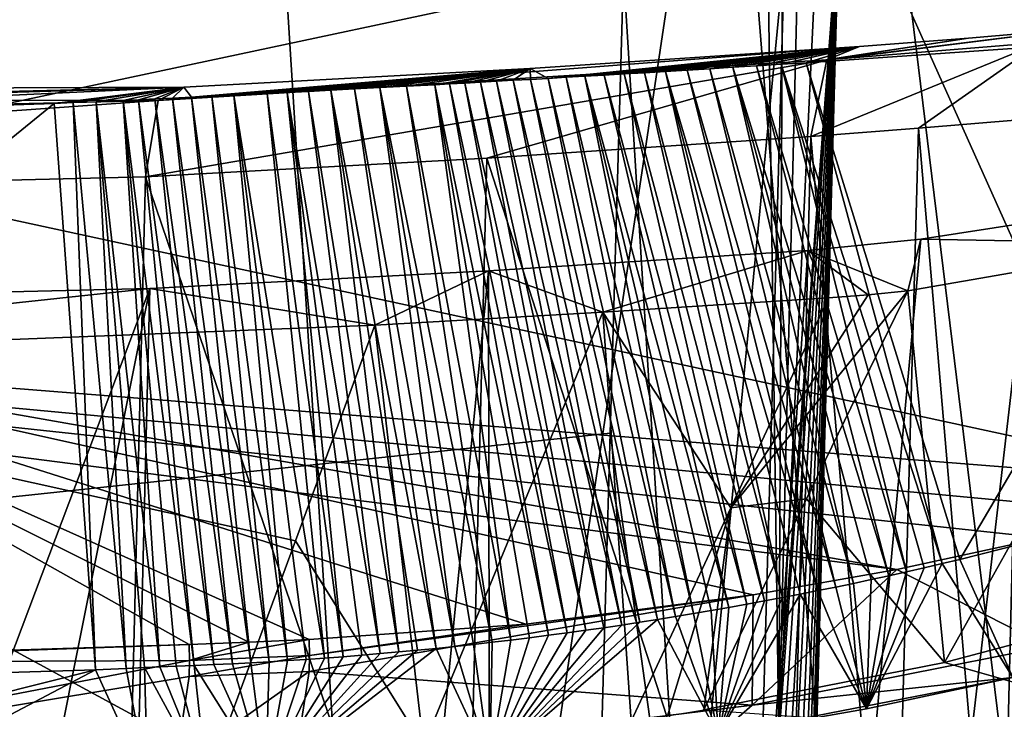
# Model space of a CAD drawing. Header units: millimetres. Extents: x -147 to 294, y -82 to 275.
# Tile 112 of 256: x 237.8 to 239.84, y 131.32 to 132.75. Entities that reach past the tile are written whole.
import ezdxf

# ---------------------------------------------------------------- set-up
doc = ezdxf.new("R2010")
doc.units = ezdxf.units.MM
doc.header["$LTSCALE"] = 67.506716
for name, color, linetype in [('1006', 7, 'CONTINUOUS'), ('1007', 7, 'CONTINUOUS'), ('1008', 7, 'CONTINUOUS'), ('1009', 7, 'CONTINUOUS'), ('1030', 7, 'CONTINUOUS'), ('1035', 7, 'CONTINUOUS'), ('1052', 7, 'CONTINUOUS'), ('1069', 7, 'CONTINUOUS'), ('1082', 7, 'CONTINUOUS'), ('1083', 7, 'CONTINUOUS'), ('1103', 7, 'CONTINUOUS'), ('1183', 7, 'CONTINUOUS'), ('3167', 7, 'CONTINUOUS'), ('3171', 7, 'CONTINUOUS'), ('3192', 7, 'CONTINUOUS'), ('3193', 7, 'CONTINUOUS'), ('3198', 7, 'CONTINUOUS'), ('3199', 7, 'CONTINUOUS'), ('3200', 7, 'CONTINUOUS'), ('3201', 7, 'CONTINUOUS'), ('3207', 7, 'CONTINUOUS'), ('3208', 7, 'CONTINUOUS'), ('3209', 7, 'CONTINUOUS'), ('3210', 7, 'CONTINUOUS'), ('3214', 7, 'CONTINUOUS'), ('3215', 7, 'CONTINUOUS'), ('3216', 7, 'CONTINUOUS'), ('3218', 7, 'CONTINUOUS'), ('3236', 7, 'CONTINUOUS'), ('3237', 7, 'CONTINUOUS'), ('3238', 7, 'CONTINUOUS'), ('3260', 7, 'CONTINUOUS'), ('3261', 7, 'CONTINUOUS'), ('3262', 7, 'CONTINUOUS'), ('3401', 7, 'CONTINUOUS'), ('3488', 7, 'CONTINUOUS'), ('3505', 7, 'CONTINUOUS'), ('956', 7, 'CONTINUOUS'), ('957', 7, 'CONTINUOUS'), ('958', 7, 'CONTINUOUS')]:
    doc.layers.add(name, color=color, linetype=linetype)

msp = doc.modelspace()

# ---------------------------------------------------------------- linework, layer by layer
at = {"layer": '1006', "linetype": 'CONTINUOUS'}
for points in [[(239.6406, 132.1917, -27.4874), (239.7167, 131.4207, -27.2955), (240.2023, 132.2893, -27.7179), (239.6406, 132.1917, -27.4874)], [(239.7167, 131.4207, -27.2955), (240.2106, 131.5515, -27.4911), (240.2023, 132.2893, -27.7179), (239.7167, 131.4207, -27.2955)], [(239.431, 131.7601, -27.3008), (239.7167, 131.4207, -27.2955), (239.6406, 132.1917, -27.4874), (239.431, 131.7601, -27.3008)], [(239.2176, 131.322, -27.1183), (239.7167, 131.4207, -27.2955), (239.431, 131.7601, -27.3008), (239.2176, 131.322, -27.1183)]]:
    msp.add_3dface(points, dxfattribs=at)
at = {"layer": '1007', "linetype": 'CONTINUOUS'}
for points in [[(239.6675, 132.299, -27.9173), (240.2023, 132.2893, -27.7179), (239.8958, 132.3343, -28.0134), (239.6675, 132.299, -27.9173)], [(239.4336, 132.2758, -27.8224), (239.6406, 132.1917, -27.4874), (239.6675, 132.299, -27.9173), (239.4336, 132.2758, -27.8224)], [(239.6406, 132.1917, -27.4874), (240.2023, 132.2893, -27.7179), (239.6675, 132.299, -27.9173), (239.6406, 132.1917, -27.4874)], [(239.4763, 132.1775, -27.4242), (239.5584, 132.1839, -27.4557), (239.4336, 132.2758, -27.8224), (239.4763, 132.1775, -27.4242)], [(239.5584, 132.1839, -27.4557), (239.6406, 132.1917, -27.4874), (239.4336, 132.2758, -27.8224), (239.5584, 132.1839, -27.4557)]]:
    msp.add_3dface(points, dxfattribs=at)
at = {"layer": '1008', "linetype": 'CONTINUOUS'}
for points in [[(239.2736, 131.7414, -27.2442), (239.431, 131.7601, -27.3008), (239.6406, 132.1917, -27.4874), (239.2736, 131.7414, -27.2442)], [(239.2736, 131.7414, -27.2442), (239.6406, 132.1917, -27.4874), (239.5584, 132.1839, -27.4557), (239.2736, 131.7414, -27.2442)], [(239.4763, 132.1775, -27.4242), (239.2736, 131.7414, -27.2442), (239.5584, 132.1839, -27.4557), (239.4763, 132.1775, -27.4242)], [(239.2736, 131.7414, -27.2442), (239.2176, 131.322, -27.1183), (239.431, 131.7601, -27.3008), (239.2736, 131.7414, -27.2442)], [(239.0673, 131.2986, -27.0685), (239.1425, 131.31, -27.0932), (239.2736, 131.7414, -27.2442), (239.0673, 131.2986, -27.0685)], [(239.1425, 131.31, -27.0932), (239.2176, 131.322, -27.1183), (239.2736, 131.7414, -27.2442), (239.1425, 131.31, -27.0932)]]:
    msp.add_3dface(points, dxfattribs=at)
at = {"layer": '1009', "linetype": 'CONTINUOUS'}
for points in [[(239.0081, 132.1475, -27.2519), (239.4336, 132.2758, -27.8224), (238.771, 132.2333, -27.5784), (239.0081, 132.1475, -27.2519)], [(239.0081, 132.1475, -27.2519), (239.4763, 132.1775, -27.4242), (239.4336, 132.2758, -27.8224), (239.0081, 132.1475, -27.2519)], [(238.069, 132.1965, -27.3539), (238.5354, 132.1207, -27.0922), (238.771, 132.2333, -27.5784), (238.069, 132.1965, -27.3539)], [(238.5354, 132.1207, -27.0922), (239.0081, 132.1475, -27.2519), (238.771, 132.2333, -27.5784), (238.5354, 132.1207, -27.0922)], [(234.6988, 132.1166, -26.6716), (236.6784, 132.0473, -26.596), (238.069, 132.1965, -27.3539), (234.6988, 132.1166, -26.6716)], [(236.6784, 132.0473, -26.596), (238.5354, 132.1207, -27.0922), (238.069, 132.1965, -27.3539), (236.6784, 132.0473, -26.596)]]:
    msp.add_3dface(points, dxfattribs=at)
at = {"layer": '1030', "linetype": 'CONTINUOUS'}
for points in [[(236.7718, 132.8342, -30.661), (238.287, 133.8539, -31.4359), (238.5864, 129.0736, -31.7251), (236.7718, 132.8342, -30.661)], [(238.287, 133.8539, -31.4359), (239.2639, 133.6084, -32.1776), (238.5864, 129.0736, -31.7251), (238.287, 133.8539, -31.4359)], [(238.5864, 129.0736, -31.7251), (239.2639, 133.6084, -32.1776), (240.0717, 123.561, -33.1612), (238.5864, 129.0736, -31.7251)], [(239.2639, 133.6084, -32.1776), (240.2302, 132.3228, -33.1814), (240.0717, 123.561, -33.1612), (239.2639, 133.6084, -32.1776)]]:
    msp.add_3dface(points, dxfattribs=at)
at = {"layer": '1035', "linetype": 'CONTINUOUS'}
for points in [[(236.7718, 132.8342, -30.661), (241.2918, 123.5342, -33.2959), (241.5995, 133.9568, -30.9088), (236.7718, 132.8342, -30.661)], [(236.7718, 132.8342, -30.661), (238.5864, 129.0736, -31.7251), (241.2918, 123.5342, -33.2959), (236.7718, 132.8342, -30.661)]]:
    msp.add_3dface(points, dxfattribs=at)
at = {"layer": '1052', "linetype": 'CONTINUOUS'}
for points in [[(240.2302, 132.3228, -33.1814), (238.3358, 135.6823, -30.9963), (240.3267, 135.9421, -32.3111), (240.2302, 132.3228, -33.1814)], [(240.2302, 132.3228, -33.1814), (239.2639, 133.6084, -32.1776), (238.3358, 135.6823, -30.9963), (240.2302, 132.3228, -33.1814)]]:
    msp.add_3dface(points, dxfattribs=at)
at = {"layer": '1069', "linetype": 'CONTINUOUS'}
for points in [[(239.8958, 132.3343, -28.0134), (240.3687, 132.4492, -28.2279), (239.66, 122.8103, -30.2524), (239.8958, 132.3343, -28.0134)], [(240.3687, 132.4492, -28.2279), (240.5981, 122.9004, -30.7515), (239.66, 122.8103, -30.2524), (240.3687, 132.4492, -28.2279)]]:
    msp.add_3dface(points, dxfattribs=at)
at = {"layer": '1082', "linetype": 'CONTINUOUS'}
for points in [[(239.6675, 132.299, -27.9173), (239.8958, 132.3343, -28.0134), (238.7872, 122.7531, -29.8988), (239.6675, 132.299, -27.9173)], [(239.8958, 132.3343, -28.0134), (239.66, 122.8103, -30.2524), (238.7872, 122.7531, -29.8988), (239.8958, 132.3343, -28.0134)], [(239.4336, 132.2758, -27.8224), (239.6675, 132.299, -27.9173), (238.7872, 122.7531, -29.8988), (239.4336, 132.2758, -27.8224)], [(238.771, 132.2333, -27.5784), (239.4336, 132.2758, -27.8224), (238.7872, 122.7531, -29.8988), (238.771, 132.2333, -27.5784)], [(238.069, 132.1965, -27.3539), (238.771, 132.2333, -27.5784), (237.8341, 122.7071, -29.5848), (238.069, 132.1965, -27.3539)], [(238.771, 132.2333, -27.5784), (238.7872, 122.7531, -29.8988), (237.8341, 122.7071, -29.5848), (238.771, 132.2333, -27.5784)]]:
    msp.add_3dface(points, dxfattribs=at)
at = {"layer": '1083', "linetype": 'CONTINUOUS'}
for points in [[(234.6988, 132.1166, -26.6716), (238.069, 132.1965, -27.3539), (234.4638, 122.6365, -28.9036), (234.6988, 132.1166, -26.6716)], [(238.069, 132.1965, -27.3539), (236.1634, 122.6541, -29.1641), (234.4638, 122.6365, -28.9036), (238.069, 132.1965, -27.3539)], [(238.069, 132.1965, -27.3539), (237.8341, 122.7071, -29.5848), (236.1634, 122.6541, -29.1641), (238.069, 132.1965, -27.3539)]]:
    msp.add_3dface(points, dxfattribs=at)
at = {"layer": '1103', "linetype": 'CONTINUOUS'}
for points in [[(232.6957, 133.0188, -51.4246), (240.1949, 128.3148, -51.0665), (239.3639, 135.0973, -51.2252), (232.6957, 133.0188, -51.4246)], [(239.3639, 135.0973, -51.2252), (240.1949, 128.3148, -51.0665), (245.892, 134.6296, -49.4439), (239.3639, 135.0973, -51.2252)], [(232.6949, 128.6408, -51.4321), (240.1949, 128.3148, -51.0665), (232.6957, 133.0188, -51.4246), (232.6949, 128.6408, -51.4321)]]:
    msp.add_3dface(points, dxfattribs=at)
at = {"layer": '1183', "linetype": 'CONTINUOUS'}
for points in [[(240.5455, 135.0502, -53.061), (231.8717, 38.9016, -53.5203), (232.129, 135.2388, -53.3774), (240.5455, 135.0502, -53.061)], [(240.5744, 38.8985, -52.4596), (231.8717, 38.9016, -53.5203), (240.5455, 135.0502, -53.061), (240.5744, 38.8985, -52.4596)]]:
    msp.add_3dface(points, dxfattribs=at)
at = {"layer": '3167', "linetype": 'CONTINUOUS'}
for points in [[(240.32, 131.2673, -30.1244), (239.3732, 131.2626, -30.0274), (239.3432, 133.4498, -30.4664), (240.32, 131.2673, -30.1244)], [(241.2827, 131.2707, -30.2265), (240.32, 131.2673, -30.1244), (239.3432, 133.4498, -30.4664), (241.2827, 131.2707, -30.2265)], [(241.2569, 132.3971, -30.4533), (241.2827, 131.2707, -30.2265), (239.3432, 133.4498, -30.4664), (241.2569, 132.3971, -30.4533)], [(241.2684, 133.4448, -30.6681), (241.2569, 132.3971, -30.4533), (239.3432, 133.4498, -30.4664), (241.2684, 133.4448, -30.6681)]]:
    msp.add_3dface(points, dxfattribs=at)
at = {"layer": '3171', "linetype": 'CONTINUOUS'}
for points in [[(239.4302, 132.6654, -27.3923), (240.394, 132.7322, -27.757), (239.7484, 131.6343, -27.3496), (239.4302, 132.6654, -27.3923)], [(239.7484, 131.6343, -27.3496), (240.394, 132.7322, -27.757), (239.958, 131.6876, -27.4315), (239.7484, 131.6343, -27.3496)]]:
    msp.add_3dface(points, dxfattribs=at)
at = {"layer": '3192', "linetype": 'CONTINUOUS'}
for points in [[(243.6732, 133.6266, -27.758), (234.8994, 132.9645, -24.767), (240.3335, 131.7872, -26.1004), (243.6732, 133.6266, -27.758)], [(234.8994, 132.9645, -24.767), (234.8999, 132.2188, -24.7613), (240.3335, 131.7872, -26.1004), (234.8994, 132.9645, -24.767)], [(234.8999, 132.2188, -24.7613), (237.0775, 132.0611, -25.1115), (239.6177, 131.6137, -25.8331), (234.8999, 132.2188, -24.7613)], [(240.3335, 131.7872, -26.1004), (234.8999, 132.2188, -24.7613), (240.1263, 131.7299, -26.02), (240.3335, 131.7872, -26.1004)], [(240.1263, 131.7299, -26.02), (234.8999, 132.2188, -24.7613), (239.9211, 131.6789, -25.9428), (240.1263, 131.7299, -26.02)], [(239.9211, 131.6789, -25.9428), (234.8999, 132.2188, -24.7613), (239.6177, 131.6137, -25.8331), (239.9211, 131.6789, -25.9428)], [(237.0775, 132.0611, -25.1115), (239.3203, 131.5611, -25.7307), (239.6177, 131.6137, -25.8331), (237.0775, 132.0611, -25.1115)]]:
    msp.add_3dface(points, dxfattribs=at)
at = {"layer": '3193', "linetype": 'CONTINUOUS'}
for points in [[(239.3203, 131.5611, -25.7307), (237.0775, 132.0611, -25.1115), (238.8488, 131.5001, -25.5787), (239.3203, 131.5611, -25.7307)], [(238.8488, 131.5001, -25.5787), (237.0775, 132.0611, -25.1115), (238.3991, 131.4682, -25.4449), (238.8488, 131.5001, -25.5787)], [(238.3991, 131.4682, -25.4449), (237.0775, 132.0611, -25.1115), (238.2742, 131.4629, -25.4097), (238.3991, 131.4682, -25.4449)], [(238.2742, 131.4629, -25.4097), (237.0775, 132.0611, -25.1115), (238.1501, 131.4579, -25.3755), (238.2742, 131.4629, -25.4097)], [(238.1501, 131.4579, -25.3755), (237.0775, 132.0611, -25.1115), (237.5234, 131.4359, -25.2151), (238.1501, 131.4579, -25.3755)]]:
    msp.add_3dface(points, dxfattribs=at)
at = {"layer": '3198', "linetype": 'CONTINUOUS'}
for points in [[(236.9253, 131.4188, -25.0814), (238.1501, 131.4579, -25.3755), (237.5234, 131.4359, -25.2151), (236.9253, 131.4188, -25.0814)], [(238.1501, 131.4579, -25.3755), (236.9253, 131.4188, -25.0814), (238.1508, 131.4245, -25.3778), (238.1501, 131.4579, -25.3755)], [(236.9253, 131.4188, -25.0814), (236.9079, 131.185, -25.1956), (238.1508, 131.4245, -25.3778), (236.9253, 131.4188, -25.0814)], [(238.1508, 131.4245, -25.3778), (236.9079, 131.185, -25.1956), (238.1505, 131.3916, -25.3837), (238.1508, 131.4245, -25.3778)], [(238.1505, 131.3916, -25.3837), (236.9079, 131.185, -25.1956), (238.1223, 131.2054, -25.5139), (238.1505, 131.3916, -25.3837)]]:
    msp.add_3dface(points, dxfattribs=at)
at = {"layer": '3199', "linetype": 'CONTINUOUS'}
for points in [[(238.2742, 131.4629, -25.4097), (238.1501, 131.4579, -25.3755), (238.1508, 131.4245, -25.3778), (238.2742, 131.4629, -25.4097)], [(238.3991, 131.4682, -25.4449), (238.2742, 131.4629, -25.4097), (238.1508, 131.4245, -25.3778), (238.3991, 131.4682, -25.4449)], [(238.3991, 131.4682, -25.4449), (238.1508, 131.4245, -25.3778), (238.3998, 131.4348, -25.4472), (238.3991, 131.4682, -25.4449)], [(238.1508, 131.4245, -25.3778), (238.1505, 131.3916, -25.3837), (238.3998, 131.4348, -25.4472), (238.1508, 131.4245, -25.3778)], [(238.3998, 131.4348, -25.4472), (238.1505, 131.3916, -25.3837), (238.3996, 131.402, -25.4531), (238.3998, 131.4348, -25.4472)], [(238.1505, 131.3916, -25.3837), (238.1223, 131.2054, -25.5139), (238.3996, 131.402, -25.4531), (238.1505, 131.3916, -25.3837)], [(238.3996, 131.402, -25.4531), (238.1223, 131.2054, -25.5139), (238.3704, 131.2157, -25.583), (238.3996, 131.402, -25.4531)]]:
    msp.add_3dface(points, dxfattribs=at)
at = {"layer": '3200', "linetype": 'CONTINUOUS'}
for points in [[(239.3203, 131.5611, -25.7307), (238.3998, 131.4348, -25.4472), (238.3996, 131.402, -25.4531), (239.3203, 131.5611, -25.7307)], [(239.3203, 131.5611, -25.7307), (238.3996, 131.402, -25.4531), (239.3181, 131.3316, -25.8461), (239.3203, 131.5611, -25.7307)], [(239.3203, 131.5611, -25.7307), (238.8488, 131.5001, -25.5787), (238.3998, 131.4348, -25.4472), (239.3203, 131.5611, -25.7307)], [(238.8488, 131.5001, -25.5787), (238.3991, 131.4682, -25.4449), (238.3998, 131.4348, -25.4472), (238.8488, 131.5001, -25.5787)], [(238.3996, 131.402, -25.4531), (238.3704, 131.2157, -25.583), (239.3181, 131.3316, -25.8461), (238.3996, 131.402, -25.4531)], [(239.3181, 131.3316, -25.8461), (238.3704, 131.2157, -25.583), (239.2473, 131.2703, -26.085), (239.3181, 131.3316, -25.8461)]]:
    msp.add_3dface(points, dxfattribs=at)
at = {"layer": '3201', "linetype": 'CONTINUOUS'}
for points in [[(239.9211, 131.6789, -25.9428), (239.6177, 131.6137, -25.8331), (239.9302, 131.4536, -26.0604), (239.9211, 131.6789, -25.9428)], [(239.6177, 131.6137, -25.8331), (239.3203, 131.5611, -25.7307), (239.3181, 131.3316, -25.8461), (239.6177, 131.6137, -25.8331)], [(239.6177, 131.6137, -25.8331), (239.3181, 131.3316, -25.8461), (239.9302, 131.4536, -26.0604), (239.6177, 131.6137, -25.8331)], [(239.9302, 131.4536, -26.0604), (239.3181, 131.3316, -25.8461), (239.8583, 131.3895, -26.2953), (239.9302, 131.4536, -26.0604)], [(239.3181, 131.3316, -25.8461), (239.2473, 131.2703, -26.085), (239.8583, 131.3895, -26.2953), (239.3181, 131.3316, -25.8461)], [(239.8583, 131.3895, -26.2953), (239.2473, 131.2703, -26.085), (239.5552, 131.3245, -26.1885), (239.8583, 131.3895, -26.2953)]]:
    msp.add_3dface(points, dxfattribs=at)
at = {"layer": '3207', "linetype": 'CONTINUOUS'}
msp.add_3dface([(239.7484, 131.6343, -27.3496), (239.958, 131.6876, -27.4315), (239.8583, 131.3895, -26.2953), (239.7484, 131.6343, -27.3496)], dxfattribs=at)
at = {"layer": '3208', "linetype": 'CONTINUOUS'}
for points in [[(239.8583, 131.3895, -26.2953), (239.5552, 131.3245, -26.1885), (239.7117, 131.6256, -27.3356), (239.8583, 131.3895, -26.2953)], [(239.7117, 131.6256, -27.3356), (239.5552, 131.3245, -26.1885), (239.675, 131.6171, -27.3217), (239.7117, 131.6256, -27.3356)], [(239.7484, 131.6343, -27.3496), (239.8583, 131.3895, -26.2953), (239.7117, 131.6256, -27.3356), (239.7484, 131.6343, -27.3496)], [(239.675, 131.6171, -27.3217), (239.5552, 131.3245, -26.1885), (239.6383, 131.6088, -27.3078), (239.675, 131.6171, -27.3217)], [(239.6383, 131.6088, -27.3078), (239.5552, 131.3245, -26.1885), (239.6016, 131.6006, -27.294), (239.6383, 131.6088, -27.3078)], [(239.6016, 131.6006, -27.294), (239.5552, 131.3245, -26.1885), (239.5648, 131.5926, -27.2803), (239.6016, 131.6006, -27.294)], [(239.528, 131.5847, -27.2667), (239.5552, 131.3245, -26.1885), (239.4912, 131.5771, -27.2531), (239.528, 131.5847, -27.2667)], [(239.5648, 131.5926, -27.2803), (239.5552, 131.3245, -26.1885), (239.528, 131.5847, -27.2667), (239.5648, 131.5926, -27.2803)], [(239.5552, 131.3245, -26.1885), (239.2473, 131.2703, -26.085), (239.4175, 131.5622, -27.2262), (239.5552, 131.3245, -26.1885)], [(239.4175, 131.5622, -27.2262), (239.2473, 131.2703, -26.085), (239.3807, 131.5551, -27.2129), (239.4175, 131.5622, -27.2262)], [(239.4544, 131.5696, -27.2396), (239.5552, 131.3245, -26.1885), (239.4175, 131.5622, -27.2262), (239.4544, 131.5696, -27.2396)], [(239.4912, 131.5771, -27.2531), (239.5552, 131.3245, -26.1885), (239.4544, 131.5696, -27.2396), (239.4912, 131.5771, -27.2531)], [(239.3807, 131.5551, -27.2129), (239.2473, 131.2703, -26.085), (239.3438, 131.5481, -27.1996), (239.3807, 131.5551, -27.2129)], [(239.3438, 131.5481, -27.1996), (239.2473, 131.2703, -26.085), (239.3069, 131.5413, -27.1864), (239.3438, 131.5481, -27.1996)], [(239.3069, 131.5413, -27.1864), (239.2473, 131.2703, -26.085), (239.2699, 131.5346, -27.1733), (239.3069, 131.5413, -27.1864)], [(239.196, 131.5218, -27.1473), (239.2473, 131.2703, -26.085), (239.159, 131.5157, -27.1344), (239.196, 131.5218, -27.1473)], [(239.233, 131.5281, -27.1602), (239.2473, 131.2703, -26.085), (239.196, 131.5218, -27.1473), (239.233, 131.5281, -27.1602)], [(239.2699, 131.5346, -27.1733), (239.2473, 131.2703, -26.085), (239.233, 131.5281, -27.1602), (239.2699, 131.5346, -27.1733)], [(239.2473, 131.2703, -26.085), (238.7737, 131.21, -25.9356), (239.1219, 131.5097, -27.1215), (239.2473, 131.2703, -26.085)], [(239.1219, 131.5097, -27.1215), (238.7737, 131.21, -25.9356), (239.0847, 131.5039, -27.1087), (239.1219, 131.5097, -27.1215)], [(239.0847, 131.5039, -27.1087), (238.7737, 131.21, -25.9356), (239.0476, 131.4982, -27.0961), (239.0847, 131.5039, -27.1087)], [(239.0476, 131.4982, -27.0961), (238.7737, 131.21, -25.9356), (239.0104, 131.4927, -27.0834), (239.0476, 131.4982, -27.0961)], [(239.159, 131.5157, -27.1344), (239.2473, 131.2703, -26.085), (239.1219, 131.5097, -27.1215), (239.159, 131.5157, -27.1344)], [(239.0104, 131.4927, -27.0834), (238.7737, 131.21, -25.9356), (238.9733, 131.4874, -27.0709), (239.0104, 131.4927, -27.0834)], [(238.9733, 131.4874, -27.0709), (238.7737, 131.21, -25.9356), (238.9343, 131.4821, -27.0578), (238.9733, 131.4874, -27.0709)], [(238.9343, 131.4821, -27.0578), (238.7737, 131.21, -25.9356), (238.8953, 131.4769, -27.0448), (238.9343, 131.4821, -27.0578)], [(238.7398, 131.4581, -26.9939), (238.7737, 131.21, -25.9356), (238.7011, 131.4538, -26.9814), (238.7398, 131.4581, -26.9939)], [(238.7786, 131.4625, -27.0065), (238.7737, 131.21, -25.9356), (238.7398, 131.4581, -26.9939), (238.7786, 131.4625, -27.0065)], [(238.8953, 131.4769, -27.0448), (238.7737, 131.21, -25.9356), (238.8563, 131.4719, -27.032), (238.8953, 131.4769, -27.0448)], [(238.8563, 131.4719, -27.032), (238.7737, 131.21, -25.9356), (238.8174, 131.4671, -27.0192), (238.8563, 131.4719, -27.032)], [(238.8174, 131.4671, -27.0192), (238.7737, 131.21, -25.9356), (238.7786, 131.4625, -27.0065), (238.8174, 131.4671, -27.0192)], [(238.7737, 131.21, -25.9356), (238.3097, 131.1773, -25.8004), (238.6624, 131.4498, -26.9691), (238.7737, 131.21, -25.9356)], [(238.6624, 131.4498, -26.9691), (238.3097, 131.1773, -25.8004), (238.6238, 131.446, -26.9568), (238.6624, 131.4498, -26.9691)], [(238.6238, 131.446, -26.9568), (238.3097, 131.1773, -25.8004), (238.5852, 131.4423, -26.9446), (238.6238, 131.446, -26.9568)], [(238.5852, 131.4423, -26.9446), (238.3097, 131.1773, -25.8004), (238.5467, 131.4389, -26.9326), (238.5852, 131.4423, -26.9446)], [(238.5467, 131.4389, -26.9326), (238.3097, 131.1773, -25.8004), (238.5082, 131.4356, -26.9206), (238.5467, 131.4389, -26.9326)], [(238.7011, 131.4538, -26.9814), (238.7737, 131.21, -25.9356), (238.6624, 131.4498, -26.9691), (238.7011, 131.4538, -26.9814)], [(238.24, 131.4178, -26.8397), (238.3097, 131.1773, -25.8004), (238.2019, 131.416, -26.8285), (238.24, 131.4178, -26.8397)], [(238.2782, 131.4198, -26.8509), (238.3097, 131.1773, -25.8004), (238.24, 131.4178, -26.8397), (238.2782, 131.4198, -26.8509)], [(238.3164, 131.422, -26.8623), (238.3097, 131.1773, -25.8004), (238.2782, 131.4198, -26.8509), (238.3164, 131.422, -26.8623)], [(238.5082, 131.4356, -26.9206), (238.3097, 131.1773, -25.8004), (238.4698, 131.4325, -26.9087), (238.5082, 131.4356, -26.9206)], [(238.4698, 131.4325, -26.9087), (238.3097, 131.1773, -25.8004), (238.4314, 131.4296, -26.897), (238.4698, 131.4325, -26.9087)], [(238.4314, 131.4296, -26.897), (238.3097, 131.1773, -25.8004), (238.393, 131.4269, -26.8853), (238.4314, 131.4296, -26.897)], [(238.393, 131.4269, -26.8853), (238.3097, 131.1773, -25.8004), (238.3547, 131.4243, -26.8738), (238.393, 131.4269, -26.8853)], [(238.3547, 131.4243, -26.8738), (238.3097, 131.1773, -25.8004), (238.3164, 131.422, -26.8623), (238.3547, 131.4243, -26.8738)]]:
    msp.add_3dface(points, dxfattribs=at)
at = {"layer": '3209', "linetype": 'CONTINUOUS'}
for points in [[(239.3778, 132.6621, -27.3736), (239.6383, 131.6088, -27.3078), (239.327, 132.6589, -27.3556), (239.3778, 132.6621, -27.3736)], [(239.4302, 132.6654, -27.3923), (239.7117, 131.6256, -27.3356), (239.3778, 132.6621, -27.3736), (239.4302, 132.6654, -27.3923)], [(239.7117, 131.6256, -27.3356), (239.675, 131.6171, -27.3217), (239.3778, 132.6621, -27.3736), (239.7117, 131.6256, -27.3356)], [(239.675, 131.6171, -27.3217), (239.6383, 131.6088, -27.3078), (239.3778, 132.6621, -27.3736), (239.675, 131.6171, -27.3217)], [(239.4302, 132.6654, -27.3923), (239.7484, 131.6343, -27.3496), (239.7117, 131.6256, -27.3356), (239.4302, 132.6654, -27.3923)], [(239.0523, 132.6421, -27.2606), (239.3069, 131.5413, -27.1864), (239.0111, 132.6397, -27.2466), (239.0523, 132.6421, -27.2606)], [(239.0947, 132.6447, -27.275), (239.3438, 131.5481, -27.1996), (239.0523, 132.6421, -27.2606), (239.0947, 132.6447, -27.275)], [(239.3438, 131.5481, -27.1996), (239.3069, 131.5413, -27.1864), (239.0523, 132.6421, -27.2606), (239.3438, 131.5481, -27.1996)], [(239.1384, 132.6473, -27.29), (239.3807, 131.5551, -27.2129), (239.0947, 132.6447, -27.275), (239.1384, 132.6473, -27.29)], [(239.3807, 131.5551, -27.2129), (239.3438, 131.5481, -27.1996), (239.0947, 132.6447, -27.275), (239.3807, 131.5551, -27.2129)], [(239.1835, 132.65, -27.3055), (239.4544, 131.5696, -27.2396), (239.1384, 132.6473, -27.29), (239.1835, 132.65, -27.3055)], [(239.4544, 131.5696, -27.2396), (239.4175, 131.5622, -27.2262), (239.1384, 132.6473, -27.29), (239.4544, 131.5696, -27.2396)], [(239.4175, 131.5622, -27.2262), (239.3807, 131.5551, -27.2129), (239.1384, 132.6473, -27.29), (239.4175, 131.5622, -27.2262)], [(239.2299, 132.6529, -27.3216), (239.4912, 131.5771, -27.2531), (239.1835, 132.65, -27.3055), (239.2299, 132.6529, -27.3216)], [(239.4912, 131.5771, -27.2531), (239.4544, 131.5696, -27.2396), (239.1835, 132.65, -27.3055), (239.4912, 131.5771, -27.2531)], [(239.2777, 132.6558, -27.3383), (239.528, 131.5847, -27.2667), (239.2299, 132.6529, -27.3216), (239.2777, 132.6558, -27.3383)], [(239.528, 131.5847, -27.2667), (239.4912, 131.5771, -27.2531), (239.2299, 132.6529, -27.3216), (239.528, 131.5847, -27.2667)], [(239.327, 132.6589, -27.3556), (239.6016, 131.6006, -27.294), (239.2777, 132.6558, -27.3383), (239.327, 132.6589, -27.3556)], [(239.6016, 131.6006, -27.294), (239.5648, 131.5926, -27.2803), (239.2777, 132.6558, -27.3383), (239.6016, 131.6006, -27.294)], [(239.5648, 131.5926, -27.2803), (239.528, 131.5847, -27.2667), (239.2777, 132.6558, -27.3383), (239.5648, 131.5926, -27.2803)], [(239.6383, 131.6088, -27.3078), (239.6016, 131.6006, -27.294), (239.327, 132.6589, -27.3556), (239.6383, 131.6088, -27.3078)], [(238.6905, 132.6215, -27.141), (238.8953, 131.4769, -27.0448), (238.6598, 132.6198, -27.1311), (238.6905, 132.6215, -27.141)], [(238.7221, 132.6232, -27.1511), (238.9343, 131.4821, -27.0578), (238.6905, 132.6215, -27.141), (238.7221, 132.6232, -27.1511)], [(238.9343, 131.4821, -27.0578), (238.8953, 131.4769, -27.0448), (238.6905, 132.6215, -27.141), (238.9343, 131.4821, -27.0578)], [(238.7546, 132.625, -27.1617), (238.9733, 131.4874, -27.0709), (238.7221, 132.6232, -27.1511), (238.7546, 132.625, -27.1617)], [(238.9733, 131.4874, -27.0709), (238.9343, 131.4821, -27.0578), (238.7221, 132.6232, -27.1511), (238.9733, 131.4874, -27.0709)], [(238.7881, 132.6269, -27.1726), (239.0104, 131.4927, -27.0834), (238.7546, 132.625, -27.1617), (238.7881, 132.6269, -27.1726)], [(239.0104, 131.4927, -27.0834), (238.9733, 131.4874, -27.0709), (238.7546, 132.625, -27.1617), (239.0104, 131.4927, -27.0834)], [(238.8226, 132.6288, -27.1839), (239.0476, 131.4982, -27.0961), (238.7881, 132.6269, -27.1726), (238.8226, 132.6288, -27.1839)], [(239.0476, 131.4982, -27.0961), (239.0104, 131.4927, -27.0834), (238.7881, 132.6269, -27.1726), (239.0476, 131.4982, -27.0961)], [(238.8581, 132.6308, -27.1956), (239.0847, 131.5039, -27.1087), (238.8226, 132.6288, -27.1839), (238.8581, 132.6308, -27.1956)], [(239.0847, 131.5039, -27.1087), (239.0476, 131.4982, -27.0961), (238.8226, 132.6288, -27.1839), (239.0847, 131.5039, -27.1087)], [(238.8947, 132.6329, -27.2077), (239.1219, 131.5097, -27.1215), (238.8581, 132.6308, -27.1956), (238.8947, 132.6329, -27.2077)], [(239.1219, 131.5097, -27.1215), (239.0847, 131.5039, -27.1087), (238.8581, 132.6308, -27.1956), (239.1219, 131.5097, -27.1215)], [(238.9323, 132.6351, -27.2202), (239.159, 131.5157, -27.1344), (238.8947, 132.6329, -27.2077), (238.9323, 132.6351, -27.2202)], [(239.159, 131.5157, -27.1344), (239.1219, 131.5097, -27.1215), (238.8947, 132.6329, -27.2077), (239.159, 131.5157, -27.1344)], [(238.9712, 132.6374, -27.2332), (239.196, 131.5218, -27.1473), (238.9323, 132.6351, -27.2202), (238.9712, 132.6374, -27.2332)], [(239.196, 131.5218, -27.1473), (239.159, 131.5157, -27.1344), (238.9323, 132.6351, -27.2202), (239.196, 131.5218, -27.1473)], [(239.0111, 132.6397, -27.2466), (239.2699, 131.5346, -27.1733), (238.9712, 132.6374, -27.2332), (239.0111, 132.6397, -27.2466)], [(239.2699, 131.5346, -27.1733), (239.233, 131.5281, -27.1602), (238.9712, 132.6374, -27.2332), (239.2699, 131.5346, -27.1733)], [(239.233, 131.5281, -27.1602), (239.196, 131.5218, -27.1473), (238.9712, 132.6374, -27.2332), (239.233, 131.5281, -27.1602)], [(239.3069, 131.5413, -27.1864), (239.2699, 131.5346, -27.1733), (239.0111, 132.6397, -27.2466), (239.3069, 131.5413, -27.1864)], [(238.3123, 132.6016, -27.0227), (238.4314, 131.4296, -26.897), (238.2432, 132.5981, -27.0016), (238.3123, 132.6016, -27.0227)], [(238.3537, 132.6037, -27.0353), (238.4698, 131.4325, -26.9087), (238.3123, 132.6016, -27.0227), (238.3537, 132.6037, -27.0353)], [(238.4698, 131.4325, -26.9087), (238.4314, 131.4296, -26.897), (238.3123, 132.6016, -27.0227), (238.4698, 131.4325, -26.9087)], [(238.3976, 132.6059, -27.0489), (238.5467, 131.4389, -26.9326), (238.3537, 132.6037, -27.0353), (238.3976, 132.6059, -27.0489)], [(238.5467, 131.4389, -26.9326), (238.5082, 131.4356, -26.9206), (238.3537, 132.6037, -27.0353), (238.5467, 131.4389, -26.9326)], [(238.5082, 131.4356, -26.9206), (238.4698, 131.4325, -26.9087), (238.3537, 132.6037, -27.0353), (238.5082, 131.4356, -26.9206)], [(238.4442, 132.6083, -27.0632), (238.5852, 131.4423, -26.9446), (238.3976, 132.6059, -27.0489), (238.4442, 132.6083, -27.0632)], [(238.5852, 131.4423, -26.9446), (238.5467, 131.4389, -26.9326), (238.3976, 132.6059, -27.0489), (238.5852, 131.4423, -26.9446)], [(238.4934, 132.6109, -27.0786), (238.6624, 131.4498, -26.9691), (238.4442, 132.6083, -27.0632), (238.4934, 132.6109, -27.0786)], [(238.6624, 131.4498, -26.9691), (238.6238, 131.446, -26.9568), (238.4442, 132.6083, -27.0632), (238.6624, 131.4498, -26.9691)], [(238.6238, 131.446, -26.9568), (238.5852, 131.4423, -26.9446), (238.4442, 132.6083, -27.0632), (238.6238, 131.446, -26.9568)], [(238.5457, 132.6137, -27.0949), (238.7011, 131.4538, -26.9814), (238.4934, 132.6109, -27.0786), (238.5457, 132.6137, -27.0949)], [(238.7011, 131.4538, -26.9814), (238.6624, 131.4498, -26.9691), (238.4934, 132.6109, -27.0786), (238.7011, 131.4538, -26.9814)], [(238.6011, 132.6166, -27.1124), (238.7786, 131.4625, -27.0065), (238.5457, 132.6137, -27.0949), (238.6011, 132.6166, -27.1124)], [(238.7786, 131.4625, -27.0065), (238.7398, 131.4581, -26.9939), (238.5457, 132.6137, -27.0949), (238.7786, 131.4625, -27.0065)], [(238.7398, 131.4581, -26.9939), (238.7011, 131.4538, -26.9814), (238.5457, 132.6137, -27.0949), (238.7398, 131.4581, -26.9939)], [(238.6598, 132.6198, -27.1311), (238.8174, 131.4671, -27.0192), (238.6011, 132.6166, -27.1124), (238.6598, 132.6198, -27.1311)], [(238.8174, 131.4671, -27.0192), (238.7786, 131.4625, -27.0065), (238.6011, 132.6166, -27.1124), (238.8174, 131.4671, -27.0192)], [(238.8953, 131.4769, -27.0448), (238.8563, 131.4719, -27.032), (238.6598, 132.6198, -27.1311), (238.8953, 131.4769, -27.0448)], [(238.8563, 131.4719, -27.032), (238.8174, 131.4671, -27.0192), (238.6598, 132.6198, -27.1311), (238.8563, 131.4719, -27.032)], [(237.8702, 132.5805, -26.8931), (237.9099, 132.5825, -26.9048), (237.9563, 131.4055, -26.7584), (237.8702, 132.5805, -26.8931)], [(237.9099, 132.5825, -26.9048), (237.9578, 132.5845, -26.9178), (238.02, 131.4082, -26.7763), (237.9099, 132.5825, -26.9048)], [(237.9563, 131.4055, -26.7584), (237.9099, 132.5825, -26.9048), (238.02, 131.4082, -26.7763), (237.9563, 131.4055, -26.7584)], [(237.9578, 132.5845, -26.9178), (238.0138, 132.5872, -26.9344), (238.0893, 131.4112, -26.7961), (237.9578, 132.5845, -26.9178)], [(238.0579, 131.4098, -26.787), (237.9578, 132.5845, -26.9178), (238.0893, 131.4112, -26.7961), (238.0579, 131.4098, -26.787)], [(238.02, 131.4082, -26.7763), (237.9578, 132.5845, -26.9178), (238.0579, 131.4098, -26.787), (238.02, 131.4082, -26.7763)], [(238.0138, 132.5872, -26.9344), (238.0453, 132.5886, -26.9432), (238.161, 131.4142, -26.8167), (238.0138, 132.5872, -26.9344)], [(238.1236, 131.4126, -26.806), (238.0138, 132.5872, -26.9344), (238.161, 131.4142, -26.8167), (238.1236, 131.4126, -26.806)], [(238.0893, 131.4112, -26.7961), (238.0138, 132.5872, -26.9344), (238.1236, 131.4126, -26.806), (238.0893, 131.4112, -26.7961)], [(238.0793, 132.5901, -26.9529), (238.2019, 131.416, -26.8285), (238.0453, 132.5886, -26.9432), (238.0793, 132.5901, -26.9529)], [(238.0453, 132.5886, -26.9432), (238.2019, 131.416, -26.8285), (238.161, 131.4142, -26.8167), (238.0453, 132.5886, -26.9432)], [(238.1159, 132.5918, -26.9635), (238.24, 131.4178, -26.8397), (238.0793, 132.5901, -26.9529), (238.1159, 132.5918, -26.9635)], [(238.24, 131.4178, -26.8397), (238.2019, 131.416, -26.8285), (238.0793, 132.5901, -26.9529), (238.24, 131.4178, -26.8397)], [(238.1552, 132.5937, -26.9751), (238.2782, 131.4198, -26.8509), (238.1159, 132.5918, -26.9635), (238.1552, 132.5937, -26.9751)], [(238.2782, 131.4198, -26.8509), (238.24, 131.4178, -26.8397), (238.1159, 132.5918, -26.9635), (238.2782, 131.4198, -26.8509)], [(238.1976, 132.5958, -26.9878), (238.3164, 131.422, -26.8623), (238.1552, 132.5937, -26.9751), (238.1976, 132.5958, -26.9878)], [(238.3164, 131.422, -26.8623), (238.2782, 131.4198, -26.8509), (238.1552, 132.5937, -26.9751), (238.3164, 131.422, -26.8623)], [(238.2432, 132.5981, -27.0016), (238.3547, 131.4243, -26.8738), (238.1976, 132.5958, -26.9878), (238.2432, 132.5981, -27.0016)], [(238.3547, 131.4243, -26.8738), (238.3164, 131.422, -26.8623), (238.1976, 132.5958, -26.9878), (238.3547, 131.4243, -26.8738)], [(238.4314, 131.4296, -26.897), (238.393, 131.4269, -26.8853), (238.2432, 132.5981, -27.0016), (238.4314, 131.4296, -26.897)], [(238.393, 131.4269, -26.8853), (238.3547, 131.4243, -26.8738), (238.2432, 132.5981, -27.0016), (238.393, 131.4269, -26.8853)]]:
    msp.add_3dface(points, dxfattribs=at)
at = {"layer": '3210', "linetype": 'CONTINUOUS'}
for points in [[(240.394, 132.7322, -27.757), (239.4302, 132.6654, -27.3923), (239.9909, 132.7356, -27.728), (240.394, 132.7322, -27.757)], [(239.9909, 132.7356, -27.728), (239.4302, 132.6654, -27.3923), (239.7668, 132.7166, -27.6297), (239.9909, 132.7356, -27.728)], [(239.7668, 132.7166, -27.6297), (239.4302, 132.6654, -27.3923), (239.5406, 132.699, -27.5364), (239.7668, 132.7166, -27.6297)], [(239.5406, 132.699, -27.5364), (238.8947, 132.6329, -27.2077), (238.8573, 132.6533, -27.2842), (239.5406, 132.699, -27.5364)], [(238.9323, 132.6351, -27.2202), (238.8947, 132.6329, -27.2077), (239.5406, 132.699, -27.5364), (238.9323, 132.6351, -27.2202)], [(238.9712, 132.6374, -27.2332), (238.9323, 132.6351, -27.2202), (239.5406, 132.699, -27.5364), (238.9712, 132.6374, -27.2332)], [(239.0111, 132.6397, -27.2466), (238.9712, 132.6374, -27.2332), (239.5406, 132.699, -27.5364), (239.0111, 132.6397, -27.2466)], [(239.0523, 132.6421, -27.2606), (239.0111, 132.6397, -27.2466), (239.5406, 132.699, -27.5364), (239.0523, 132.6421, -27.2606)], [(239.0947, 132.6447, -27.275), (239.0523, 132.6421, -27.2606), (239.5406, 132.699, -27.5364), (239.0947, 132.6447, -27.275)], [(239.1384, 132.6473, -27.29), (239.0947, 132.6447, -27.275), (239.5406, 132.699, -27.5364), (239.1384, 132.6473, -27.29)], [(239.1835, 132.65, -27.3055), (239.1384, 132.6473, -27.29), (239.5406, 132.699, -27.5364), (239.1835, 132.65, -27.3055)], [(239.2299, 132.6529, -27.3216), (239.1835, 132.65, -27.3055), (239.5406, 132.699, -27.5364), (239.2299, 132.6529, -27.3216)], [(239.2777, 132.6558, -27.3383), (239.2299, 132.6529, -27.3216), (239.5406, 132.699, -27.5364), (239.2777, 132.6558, -27.3383)], [(239.327, 132.6589, -27.3556), (239.2777, 132.6558, -27.3383), (239.5406, 132.699, -27.5364), (239.327, 132.6589, -27.3556)], [(239.3778, 132.6621, -27.3736), (239.327, 132.6589, -27.3556), (239.5406, 132.699, -27.5364), (239.3778, 132.6621, -27.3736)], [(239.4302, 132.6654, -27.3923), (239.3778, 132.6621, -27.3736), (239.5406, 132.699, -27.5364), (239.4302, 132.6654, -27.3923)], [(238.8573, 132.6533, -27.2842), (238.1552, 132.5937, -26.9751), (238.1392, 132.6143, -27.0547), (238.8573, 132.6533, -27.2842)], [(238.1976, 132.5958, -26.9878), (238.1552, 132.5937, -26.9751), (238.8573, 132.6533, -27.2842), (238.1976, 132.5958, -26.9878)], [(238.2432, 132.5981, -27.0016), (238.1976, 132.5958, -26.9878), (238.8573, 132.6533, -27.2842), (238.2432, 132.5981, -27.0016)], [(238.3123, 132.6016, -27.0227), (238.2432, 132.5981, -27.0016), (238.8573, 132.6533, -27.2842), (238.3123, 132.6016, -27.0227)], [(238.3537, 132.6037, -27.0353), (238.3123, 132.6016, -27.0227), (238.8573, 132.6533, -27.2842), (238.3537, 132.6037, -27.0353)], [(238.3976, 132.6059, -27.0489), (238.3537, 132.6037, -27.0353), (238.8573, 132.6533, -27.2842), (238.3976, 132.6059, -27.0489)], [(238.4442, 132.6083, -27.0632), (238.3976, 132.6059, -27.0489), (238.8573, 132.6533, -27.2842), (238.4442, 132.6083, -27.0632)], [(238.4934, 132.6109, -27.0786), (238.4442, 132.6083, -27.0632), (238.8573, 132.6533, -27.2842), (238.4934, 132.6109, -27.0786)], [(238.5457, 132.6137, -27.0949), (238.4934, 132.6109, -27.0786), (238.8573, 132.6533, -27.2842), (238.5457, 132.6137, -27.0949)], [(238.6011, 132.6166, -27.1124), (238.5457, 132.6137, -27.0949), (238.8573, 132.6533, -27.2842), (238.6011, 132.6166, -27.1124)], [(238.6598, 132.6198, -27.1311), (238.6011, 132.6166, -27.1124), (238.8573, 132.6533, -27.2842), (238.6598, 132.6198, -27.1311)], [(238.6905, 132.6215, -27.141), (238.6598, 132.6198, -27.1311), (238.8573, 132.6533, -27.2842), (238.6905, 132.6215, -27.141)], [(238.7221, 132.6232, -27.1511), (238.6905, 132.6215, -27.141), (238.8573, 132.6533, -27.2842), (238.7221, 132.6232, -27.1511)], [(238.7546, 132.625, -27.1617), (238.7221, 132.6232, -27.1511), (238.8573, 132.6533, -27.2842), (238.7546, 132.625, -27.1617)], [(238.7881, 132.6269, -27.1726), (238.7546, 132.625, -27.1617), (238.8573, 132.6533, -27.2842), (238.7881, 132.6269, -27.1726)], [(238.8226, 132.6288, -27.1839), (238.7881, 132.6269, -27.1726), (238.8573, 132.6533, -27.2842), (238.8226, 132.6288, -27.1839)], [(238.8581, 132.6308, -27.1956), (238.8226, 132.6288, -27.1839), (238.8573, 132.6533, -27.2842), (238.8581, 132.6308, -27.1956)], [(238.8947, 132.6329, -27.2077), (238.8581, 132.6308, -27.1956), (238.8573, 132.6533, -27.2842), (238.8947, 132.6329, -27.2077)], [(238.1392, 132.6143, -27.0547), (234.7387, 132.5119, -26.2926), (234.7305, 132.5317, -26.3697), (238.1392, 132.6143, -27.0547)], [(236.3175, 132.5292, -26.5272), (234.7387, 132.5119, -26.2926), (238.1392, 132.6143, -27.0547), (236.3175, 132.5292, -26.5272)], [(237.8702, 132.5805, -26.8931), (236.3175, 132.5292, -26.5272), (238.1392, 132.6143, -27.0547), (237.8702, 132.5805, -26.8931)], [(237.9099, 132.5825, -26.9048), (237.8702, 132.5805, -26.8931), (238.1392, 132.6143, -27.0547), (237.9099, 132.5825, -26.9048)], [(237.9578, 132.5845, -26.9178), (237.9099, 132.5825, -26.9048), (238.1392, 132.6143, -27.0547), (237.9578, 132.5845, -26.9178)], [(238.0138, 132.5872, -26.9344), (237.9578, 132.5845, -26.9178), (238.1392, 132.6143, -27.0547), (238.0138, 132.5872, -26.9344)], [(238.0453, 132.5886, -26.9432), (238.0138, 132.5872, -26.9344), (238.1392, 132.6143, -27.0547), (238.0453, 132.5886, -26.9432)], [(238.0793, 132.5901, -26.9529), (238.0453, 132.5886, -26.9432), (238.1392, 132.6143, -27.0547), (238.0793, 132.5901, -26.9529)], [(238.1159, 132.5918, -26.9635), (238.0793, 132.5901, -26.9529), (238.1392, 132.6143, -27.0547), (238.1159, 132.5918, -26.9635)], [(238.1552, 132.5937, -26.9751), (238.1159, 132.5918, -26.9635), (238.1392, 132.6143, -27.0547), (238.1552, 132.5937, -26.9751)]]:
    msp.add_3dface(points, dxfattribs=at)
at = {"layer": '3214', "linetype": 'CONTINUOUS'}
for points in [[(238.1392, 132.6143, -27.0547), (234.7305, 132.5317, -26.3697), (231.2681, 132.5876, -26.5161), (238.1392, 132.6143, -27.0547)], [(238.1392, 132.6143, -27.0547), (231.2681, 132.5876, -26.5161), (238.0863, 132.5872, -27.2347), (238.1392, 132.6143, -27.0547)], [(231.2681, 132.5876, -26.5161), (231.2703, 132.4285, -26.6336), (238.0863, 132.5872, -27.2347), (231.2681, 132.5876, -26.5161)], [(238.0863, 132.5872, -27.2347), (231.2703, 132.4285, -26.6336), (234.6987, 132.3466, -26.6719), (238.0863, 132.5872, -27.2347)], [(238.0599, 132.4285, -27.3485), (238.0863, 132.5872, -27.2347), (234.6987, 132.3466, -26.6719), (238.0599, 132.4285, -27.3485)]]:
    msp.add_3dface(points, dxfattribs=at)
at = {"layer": '3215', "linetype": 'CONTINUOUS'}
for points in [[(239.5406, 132.699, -27.5364), (238.8573, 132.6533, -27.2842), (238.0863, 132.5872, -27.2347), (239.5406, 132.699, -27.5364)], [(239.5406, 132.699, -27.5364), (238.0863, 132.5872, -27.2347), (239.4729, 132.6714, -27.7104), (239.5406, 132.699, -27.5364)], [(238.0863, 132.5872, -27.2347), (238.0599, 132.4285, -27.3485), (239.4729, 132.6714, -27.7104), (238.0863, 132.5872, -27.2347)], [(239.4729, 132.6714, -27.7104), (238.0599, 132.4285, -27.3485), (238.768, 132.467, -27.5748), (239.4729, 132.6714, -27.7104)], [(239.4399, 132.512, -27.8227), (239.4729, 132.6714, -27.7104), (238.768, 132.467, -27.5748), (239.4399, 132.512, -27.8227)], [(238.8573, 132.6533, -27.2842), (238.1392, 132.6143, -27.0547), (238.0863, 132.5872, -27.2347), (238.8573, 132.6533, -27.2842)]]:
    msp.add_3dface(points, dxfattribs=at)
at = {"layer": '3216', "linetype": 'CONTINUOUS'}
for points in [[(239.9909, 132.7356, -27.728), (239.7668, 132.7166, -27.6297), (239.4729, 132.6714, -27.7104), (239.9909, 132.7356, -27.728)], [(239.9909, 132.7356, -27.728), (239.4729, 132.6714, -27.7104), (239.916, 132.7074, -27.8989), (239.9909, 132.7356, -27.728)], [(239.4729, 132.6714, -27.7104), (239.4399, 132.512, -27.8227), (239.916, 132.7074, -27.8989), (239.4729, 132.6714, -27.7104)], [(239.916, 132.7074, -27.8989), (239.4399, 132.512, -27.8227), (239.6627, 132.5293, -27.9146), (239.916, 132.7074, -27.8989)], [(239.7668, 132.7166, -27.6297), (239.5406, 132.699, -27.5364), (239.4729, 132.6714, -27.7104), (239.7668, 132.7166, -27.6297)], [(239.8799, 132.5477, -28.0099), (239.916, 132.7074, -27.8989), (239.6627, 132.5293, -27.9146), (239.8799, 132.5477, -28.0099)]]:
    msp.add_3dface(points, dxfattribs=at)
at = {"layer": '3218', "linetype": 'CONTINUOUS'}
msp.add_3dface([(239.8921, 130.5566, -28.5074), (239.8799, 132.5477, -28.0099), (239.8308, 130.5664, -28.4756), (239.8921, 130.5566, -28.5074)], dxfattribs=at)
at = {"layer": '3236', "linetype": 'CONTINUOUS'}
for points in [[(238.0599, 132.4285, -27.3485), (234.6987, 132.3466, -26.6719), (238.0111, 130.4555, -27.8124), (238.0599, 132.4285, -27.3485)], [(238.0111, 130.4555, -27.8124), (234.6987, 132.3466, -26.6719), (236.347, 130.3984, -27.3943), (238.0111, 130.4555, -27.8124)]]:
    msp.add_3dface(points, dxfattribs=at)
at = {"layer": '3237', "linetype": 'CONTINUOUS'}
for points in [[(239.4399, 132.512, -27.8227), (238.768, 132.467, -27.5748), (239.3909, 130.5332, -28.2879), (239.4399, 132.512, -27.8227)], [(238.768, 132.467, -27.5748), (238.0599, 132.4285, -27.3485), (238.7186, 130.4913, -28.0391), (238.768, 132.467, -27.5748)], [(239.3909, 130.5332, -28.2879), (238.768, 132.467, -27.5748), (238.7186, 130.4913, -28.0391), (239.3909, 130.5332, -28.2879)], [(238.0599, 132.4285, -27.3485), (238.0111, 130.4555, -27.8124), (238.7186, 130.4913, -28.0391), (238.0599, 132.4285, -27.3485)]]:
    msp.add_3dface(points, dxfattribs=at)
at = {"layer": '3238', "linetype": 'CONTINUOUS'}
for points in [[(239.8799, 132.5477, -28.0099), (239.6627, 132.5293, -27.9146), (239.8308, 130.5664, -28.4756), (239.8799, 132.5477, -28.0099)], [(239.6627, 132.5293, -27.9146), (239.4399, 132.512, -27.8227), (239.6091, 130.5489, -28.3781), (239.6627, 132.5293, -27.9146)], [(239.8308, 130.5664, -28.4756), (239.6627, 132.5293, -27.9146), (239.6091, 130.5489, -28.3781), (239.8308, 130.5664, -28.4756)], [(239.4399, 132.512, -27.8227), (239.3909, 130.5332, -28.2879), (239.6091, 130.5489, -28.3781), (239.4399, 132.512, -27.8227)]]:
    msp.add_3dface(points, dxfattribs=at)
at = {"layer": '3260', "linetype": 'CONTINUOUS'}
for points in [[(237.9563, 131.4055, -26.7584), (236.8595, 131.1291, -25.4427), (236.3675, 131.3569, -26.3845), (237.9563, 131.4055, -26.7584)], [(237.4642, 131.146, -25.5783), (236.8595, 131.1291, -25.4427), (237.9563, 131.4055, -26.7584), (237.4642, 131.146, -25.5783)], [(238.0644, 131.1672, -25.7321), (237.4642, 131.146, -25.5783), (237.9563, 131.4055, -26.7584), (238.0644, 131.1672, -25.7321)]]:
    msp.add_3dface(points, dxfattribs=at)
at = {"layer": '3261', "linetype": 'CONTINUOUS'}
for points in [[(238.2019, 131.416, -26.8285), (238.3097, 131.1773, -25.8004), (238.161, 131.4142, -26.8167), (238.2019, 131.416, -26.8285)], [(238.0644, 131.1672, -25.7321), (237.9563, 131.4055, -26.7584), (238.02, 131.4082, -26.7763), (238.0644, 131.1672, -25.7321)], [(238.0644, 131.1672, -25.7321), (238.02, 131.4082, -26.7763), (238.0579, 131.4098, -26.787), (238.0644, 131.1672, -25.7321)], [(238.1874, 131.1723, -25.7659), (238.0579, 131.4098, -26.787), (238.0893, 131.4112, -26.7961), (238.1874, 131.1723, -25.7659)], [(238.1874, 131.1723, -25.7659), (238.0644, 131.1672, -25.7321), (238.0579, 131.4098, -26.787), (238.1874, 131.1723, -25.7659)], [(238.1874, 131.1723, -25.7659), (238.0893, 131.4112, -26.7961), (238.1236, 131.4126, -26.806), (238.1874, 131.1723, -25.7659)], [(238.1874, 131.1723, -25.7659), (238.1236, 131.4126, -26.806), (238.161, 131.4142, -26.8167), (238.1874, 131.1723, -25.7659)], [(238.3097, 131.1773, -25.8004), (238.1874, 131.1723, -25.7659), (238.161, 131.4142, -26.8167), (238.3097, 131.1773, -25.8004)]]:
    msp.add_3dface(points, dxfattribs=at)
at = {"layer": '3262', "linetype": 'CONTINUOUS'}
for points in [[(236.3175, 132.5292, -26.5272), (237.8702, 132.5805, -26.8931), (236.3675, 131.3569, -26.3845), (236.3175, 132.5292, -26.5272)], [(237.8702, 132.5805, -26.8931), (237.9563, 131.4055, -26.7584), (236.3675, 131.3569, -26.3845), (237.8702, 132.5805, -26.8931)]]:
    msp.add_3dface(points, dxfattribs=at)
at = {"layer": '3401', "linetype": 'CONTINUOUS'}
for points in [[(230.0755, 130.942, -27.7502), (236.5559, 132.8531, -27.8996), (239.0513, 132.8531, -28.1624), (230.0755, 130.942, -27.7502)], [(239.0238, 131.8966, -28.4262), (230.0755, 130.942, -27.7502), (239.0513, 132.8531, -28.1624), (239.0238, 131.8966, -28.4262)], [(238.9963, 130.9419, -28.6896), (230.0755, 130.942, -27.7502), (239.0238, 131.8966, -28.4262), (238.9963, 130.9419, -28.6896)]]:
    msp.add_3dface(points, dxfattribs=at)
at = {"layer": '3488', "linetype": 'CONTINUOUS'}
for points in [[(239.3432, 133.4498, -30.4664), (239.3732, 131.2626, -30.0274), (239.3829, 133.3308, -30.0109), (239.3432, 133.4498, -30.4664)], [(239.3829, 133.3308, -30.0109), (239.3732, 131.2626, -30.0274), (239.4213, 133.2089, -29.57), (239.3829, 133.3308, -30.0109)], [(239.4213, 133.2089, -29.57), (239.3732, 131.2626, -30.0274), (239.4602, 133.0916, -29.1231), (239.4213, 133.2089, -29.57)], [(239.4602, 133.0916, -29.1231), (239.3732, 131.2626, -30.0274), (239.4981, 132.9745, -28.6882), (239.4602, 133.0916, -29.1231)], [(239.3732, 131.2626, -30.0274), (239.4438, 131.0598, -29.2164), (239.4981, 132.9745, -28.6882), (239.3732, 131.2626, -30.0274)]]:
    msp.add_3dface(points, dxfattribs=at)
at = {"layer": '3505', "linetype": 'CONTINUOUS'}
for points in [[(239.3451, 130.6735, -28.9799), (239.322, 130.6417, -28.9583), (239.4981, 132.9745, -28.6882), (239.3451, 130.6735, -28.9799)], [(239.4981, 132.9745, -28.6882), (239.322, 130.6417, -28.9583), (239.3849, 132.8886, -28.3374), (239.4981, 132.9745, -28.6882)], [(239.3662, 130.7076, -29.0028), (239.3451, 130.6735, -28.9799), (239.4981, 132.9745, -28.6882), (239.3662, 130.7076, -29.0028)], [(239.3851, 130.7442, -29.0268), (239.3662, 130.7076, -29.0028), (239.4981, 132.9745, -28.6882), (239.3851, 130.7442, -29.0268)], [(239.4017, 130.7831, -29.0518), (239.3851, 130.7442, -29.0268), (239.4981, 132.9745, -28.6882), (239.4017, 130.7831, -29.0518)], [(239.4158, 130.8245, -29.0775), (239.4017, 130.7831, -29.0518), (239.4981, 132.9745, -28.6882), (239.4158, 130.8245, -29.0775)], [(239.4255, 130.8606, -29.0995), (239.4158, 130.8245, -29.0775), (239.4981, 132.9745, -28.6882), (239.4255, 130.8606, -29.0995)], [(239.4334, 130.8979, -29.1221), (239.4255, 130.8606, -29.0995), (239.4981, 132.9745, -28.6882), (239.4334, 130.8979, -29.1221)], [(239.4392, 130.9365, -29.1453), (239.4334, 130.8979, -29.1221), (239.4981, 132.9745, -28.6882), (239.4392, 130.9365, -29.1453)], [(239.443, 130.9764, -29.1689), (239.4392, 130.9365, -29.1453), (239.4981, 132.9745, -28.6882), (239.443, 130.9764, -29.1689)], [(239.4445, 131.0175, -29.1926), (239.443, 130.9764, -29.1689), (239.4981, 132.9745, -28.6882), (239.4445, 131.0175, -29.1926)], [(239.4438, 131.0598, -29.2164), (239.4445, 131.0175, -29.1926), (239.4981, 132.9745, -28.6882), (239.4438, 131.0598, -29.2164)], [(239.1805, 130.7652, -28.7992), (239.0513, 132.8531, -28.1624), (239.3849, 132.8886, -28.3374), (239.1805, 130.7652, -28.7992)], [(239.322, 130.6417, -28.9583), (239.1805, 130.7652, -28.7992), (239.3849, 132.8886, -28.3374), (239.322, 130.6417, -28.9583)], [(239.0513, 132.8531, -28.1624), (239.1805, 130.7652, -28.7992), (239.0238, 131.8966, -28.4262), (239.0513, 132.8531, -28.1624)], [(238.9963, 130.9419, -28.6896), (239.0238, 131.8966, -28.4262), (239.1805, 130.7652, -28.7992), (238.9963, 130.9419, -28.6896)]]:
    msp.add_3dface(points, dxfattribs=at)
at = {"layer": '956', "linetype": 'CONTINUOUS'}
for points in [[(239.7167, 131.4207, -27.2955), (240.3456, 131.2402, -26.2295), (240.2106, 131.5515, -27.4911), (239.7167, 131.4207, -27.2955)], [(239.2176, 131.322, -27.1183), (240.3456, 131.2402, -26.2295), (239.7167, 131.4207, -27.2955), (239.2176, 131.322, -27.1183)]]:
    msp.add_3dface(points, dxfattribs=at)
at = {"layer": '957', "linetype": 'CONTINUOUS'}
for points in [[(239.4763, 132.1775, -27.4242), (239.0081, 132.1475, -27.2519), (239.2736, 131.7414, -27.2442), (239.4763, 132.1775, -27.4242)], [(238.5354, 132.1207, -27.0922), (238.6361, 131.2473, -26.9341), (239.0081, 132.1475, -27.2519), (238.5354, 132.1207, -27.0922)], [(238.6361, 131.2473, -26.9341), (239.0673, 131.2986, -27.0685), (239.0081, 132.1475, -27.2519), (238.6361, 131.2473, -26.9341)], [(239.0081, 132.1475, -27.2519), (239.0673, 131.2986, -27.0685), (239.2736, 131.7414, -27.2442), (239.0081, 132.1475, -27.2519)], [(238.3711, 131.6732, -26.9488), (238.6361, 131.2473, -26.9341), (238.5354, 132.1207, -27.0922), (238.3711, 131.6732, -26.9488)], [(238.2037, 131.2189, -26.8104), (238.6361, 131.2473, -26.9341), (238.3711, 131.6732, -26.9488), (238.2037, 131.2189, -26.8104)]]:
    msp.add_3dface(points, dxfattribs=at)
at = {"layer": '958', "linetype": 'CONTINUOUS'}
for points in [[(238.3711, 131.6732, -26.9488), (238.5354, 132.1207, -27.0922), (236.6784, 132.0473, -26.596), (238.3711, 131.6732, -26.9488)], [(238.2037, 131.2189, -26.8104), (236.6784, 132.0473, -26.596), (236.5443, 131.1748, -26.4467), (238.2037, 131.2189, -26.8104)], [(238.2037, 131.2189, -26.8104), (238.3711, 131.6732, -26.9488), (236.6784, 132.0473, -26.596), (238.2037, 131.2189, -26.8104)]]:
    msp.add_3dface(points, dxfattribs=at)

doc.saveas('drawing.dxf')
